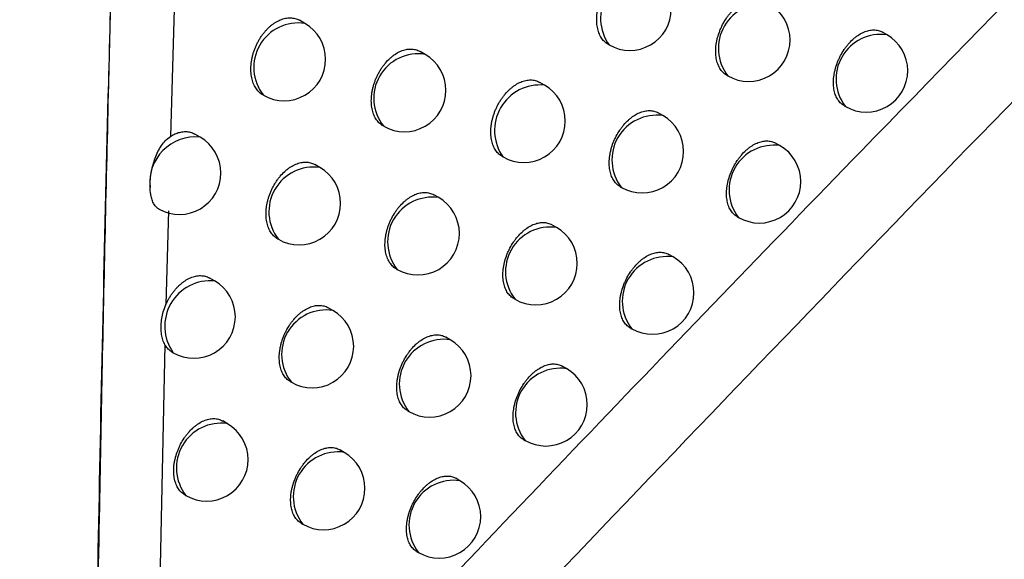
# Model space of a CAD drawing. Header units: millimetres. Extents: x -0.53 to 0.61, y -0.22 to 0.52.
# Tile 38 of 77: x 0.42079 to 0.43266, y -0.10107 to -0.09456. Entities that reach past the tile are written whole.
import ezdxf

# ---------------------------------------------------------------- set-up
doc = ezdxf.new("R2010")
doc.units = ezdxf.units.MM
doc.layers.add('FORMAT', color=7, linetype='Continuous')

msp = doc.modelspace()

# ---------------------------------------------------------------- linework, layer by layer
at = {"layer": 'FORMAT', "color": 7, "linetype": 'Continuous', "lineweight": 25}
for p, q in [((0.422667, -0.093761), (0.422604, -0.095965)), ((0.424225, -0.094602), (0.424161, -0.094565)), ((0.431246, -0.094739), (0.431192, -0.094708)), ((0.427881, -0.094854), (0.427894, -0.094861)), ((0.425676, -0.094976), (0.425615, -0.094941)), ((0.429312, -0.095227), (0.429327, -0.095235)), ((0.427116, -0.095347), (0.427057, -0.095313)), ((0.428543, -0.095714), (0.428487, -0.095682)), ((0.430728, -0.095595), (0.430746, -0.095605)), ((0.422961, -0.095973), (0.422898, -0.095937)), ((0.429956, -0.096077), (0.429903, -0.096046)), ((0.426603, -0.096205), (0.426616, -0.096213)), ((0.424406, -0.09634), (0.424346, -0.096305)), ((0.428027, -0.096571), (0.428043, -0.09658)), ((0.425839, -0.096703), (0.425782, -0.09667)), ((0.422579, -0.096864), (0.42255, -0.097992)), ((0.429437, -0.096932), (0.429456, -0.096943)), ((0.42726, -0.097063), (0.427205, -0.097032)), ((0.423895, -0.097199), (0.423906, -0.097206)), ((0.428668, -0.097419), (0.428615, -0.097389)), ((0.425326, -0.097561), (0.42534, -0.09757)), ((0.423137, -0.097708), (0.423078, -0.097674)), ((0.426744, -0.09792), (0.42676, -0.097929)), ((0.424564, -0.098064), (0.424507, -0.098031)), ((0.428148, -0.098274), (0.428168, -0.098285)), ((0.425979, -0.098417), (0.425925, -0.098386)), ((0.422538, -0.098477), (0.422391, -0.105103)), ((0.422625, -0.098567), (0.422637, -0.098574)), ((0.427381, -0.098766), (0.427329, -0.098736)), ((0.42405, -0.098922), (0.424064, -0.09893)), ((0.425462, -0.099273), (0.425479, -0.099283)), ((0.423291, -0.09943), (0.423235, -0.099397)), ((0.426861, -0.099621), (0.426881, -0.099632)), ((0.4247, -0.099776), (0.424646, -0.099745)), ((0.426096, -0.100118), (0.426045, -0.100088)), ((0.422776, -0.100287), (0.422791, -0.100296)), ((0.424182, -0.100631), (0.4242, -0.100642)), ((0.425575, -0.100972), (0.425596, -0.100984))]:
    msp.add_line(p, q, dxfattribs=at)
for centre, radius, start, end in [((0.428341, -0.094542), 0.0005494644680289, 84.500522, 215.504854), ((0.429751, -0.094903), 0.0005389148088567, 81.909727, 218.09565), ((0.429577, -0.094802), 0.0005, 0, 60.002688), ((0.428144, -0.094428), 0.0005, 240.002688, 360), ((0.424147, -0.095134), 0.0005377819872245, 81.607621, 218.397755), ((0.423975, -0.095035), 0.0005, 0, 60.002688), ((0.43117, -0.095273), 0.0005389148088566, 81.909727, 218.09565), ((0.430996, -0.095172), 0.0005, 0, 60.002688), ((0.429577, -0.094802), 0.0005, 240.002688, 0), ((0.425591, -0.095504), 0.0005349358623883, 80.824328, 219.181049), ((0.425426, -0.095409), 0.0005, 0, 60.002688), ((0.423975, -0.095035), 0.0005, 240.002688, 0), ((0.430996, -0.095172), 0.0005, 240.002688, 0), ((0.427061, -0.095893), 0.0005483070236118, 84.233735, 215.771641), ((0.426866, -0.09578), 0.0005, 0, 60.002688), ((0.425426, -0.095409), 0.0005, 240.002688, 0), ((0.426866, -0.09578), 0.0005, 240.002688, 0), ((0.428467, -0.096248), 0.0005389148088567, 81.909727, 218.09565), ((0.428293, -0.096147), 0.0005, 0, 60.002688), ((0.422906, -0.096522), 0.0005508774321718, 84.242434, 186.374299), ((0.422712, -0.096406), 0.0005, 0, 60.002688), ((0.428293, -0.096147), 0.0005, 240.002688, 0), ((0.42988, -0.09661), 0.0005389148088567, 81.909727, 218.09565), ((0.429706, -0.09651), 0.0005, 0, 60.002688), ((0.422712, -0.096406), 0.0005, 240.79688, 0), ((0.42433, -0.096873), 0.0005387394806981, 81.863312, 218.142064), ((0.424156, -0.096773), 0.0005, 0, 60.002688), ((0.429706, -0.09651), 0.0005, 240.002688, 0), ((0.424156, -0.096773), 0.0005, 240.002688, 0), ((0.425761, -0.097236), 0.0005378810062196, 81.634239, 218.371137), ((0.425589, -0.097136), 0.0005, 360, 60.002688), ((0.427184, -0.097597), 0.0005389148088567, 81.909727, 218.09565), ((0.42701, -0.097496), 0.0005, 0, 60.002688), ((0.425589, -0.097136), 0.0005, 240.002688, 360), ((0.428592, -0.097953), 0.0005389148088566, 81.909727, 218.09565), ((0.428418, -0.097852), 0.0005, 0, 60.002688), ((0.42701, -0.097496), 0.0005, 240.002688, 0), ((0.423086, -0.098256), 0.0005502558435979, 84.680734, 215.324642), ((0.422887, -0.098141), 0.0005, 0, 60.002688), ((0.428418, -0.097852), 0.0005, 240.002688, 0), ((0.424481, -0.098594), 0.000535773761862, 81.058687, 218.946689), ((0.424314, -0.098497), 0.0005, 0, 60.002688), ((0.422887, -0.098141), 0.0005, 240.002688, 0), ((0.425903, -0.098951), 0.0005389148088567, 81.909727, 218.09565), ((0.425729, -0.09885), 0.0005, 0, 60.002688), ((0.424314, -0.098497), 0.0005, 240.002688, 0), ((0.427305, -0.0993), 0.0005389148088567, 81.909727, 218.09565), ((0.427131, -0.099199), 0.0005, 0, 60.002688), ((0.425729, -0.09885), 0.0005, 240.002688, 0), ((0.427131, -0.099199), 0.0005, 240.002688, 0), ((0.423215, -0.099963), 0.0005389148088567, 81.909727, 218.09565), ((0.423041, -0.099863), 0.0005, 0, 60.002688), ((0.423041, -0.099863), 0.0005, 240.002688, 0), ((0.424624, -0.100309), 0.0005389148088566, 81.909727, 218.09565), ((0.42445, -0.100209), 0.0005, 0, 60.002688), ((0.42445, -0.100209), 0.0005, 240.002688, 0), ((0.42602, -0.100651), 0.0005389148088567, 81.909727, 218.09565), ((0.425846, -0.100551), 0.0005, 0, 60.002688), ((0.425846, -0.100551), 0.0005, 240.002688, 0)]:
    msp.add_arc(centre, radius, start, end, dxfattribs=at)
for points, knots in [([(0.4411249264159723, -0.0858161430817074), (0.437722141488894, -0.0892361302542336), (0.4320546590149, -0.0949322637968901), (0.4258348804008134, -0.1014409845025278), (0.4229970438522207, -0.1044579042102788), (0.4223906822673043, -0.1051025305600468)], [0, 0, 0, 0, 0.5415970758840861, 0.9020528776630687, 1, 1, 1, 1]), ([(0.4188630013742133, -0.1102068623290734), (0.4188731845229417, -0.1101958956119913), (0.4189405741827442, -0.1101233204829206), (0.4192355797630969, -0.1098037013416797), (0.4201487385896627, -0.1088177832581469), (0.4225636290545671, -0.1062210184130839), (0.426323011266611, -0.1022289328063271), (0.4310402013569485, -0.0973077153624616), (0.4357795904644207, -0.0924431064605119), (0.4389566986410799, -0.0892531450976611), (0.4405454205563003, -0.0876579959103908)], [0, 0, 0, 0, 0.0014203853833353, 0.009399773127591, 0.0413172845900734, 0.1290921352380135, 0.346704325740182, 0.5643623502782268, 0.7821581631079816, 1, 1, 1, 1]), ([(0.4216467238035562, -0.1070610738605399), (0.4216581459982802, -0.1060512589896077), (0.4216790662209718, -0.1042017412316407), (0.4217241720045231, -0.1014444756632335), (0.421791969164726, -0.0979548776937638), (0.4218604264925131, -0.0952643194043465), (0.4219060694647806, -0.0934704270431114)], [0, 0, 0, 0, 0.2311241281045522, 0.4233134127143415, 0.6155022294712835, 0.9999999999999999, 0.9999999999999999, 0.9999999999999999, 0.9999999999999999]), ([(0.4216470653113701, -0.1070607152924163), (0.4216564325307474, -0.1063366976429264), (0.4216751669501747, -0.1048886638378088), (0.4217099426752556, -0.1026747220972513), (0.4217567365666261, -0.1000488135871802), (0.4218190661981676, -0.0969917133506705), (0.4218770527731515, -0.094644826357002), (0.4219060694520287, -0.093470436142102)], [0, 0, 0, 0, 0.1658502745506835, 0.3317002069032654, 0.497670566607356, 0.7486326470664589, 0.9999999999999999, 0.9999999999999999, 0.9999999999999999, 0.9999999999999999]), ([(0.4278821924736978, -0.0948525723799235), (0.42787701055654, -0.0948501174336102), (0.4278635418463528, -0.0948437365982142), (0.4278447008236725, -0.0948276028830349), (0.4278245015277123, -0.0948076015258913), (0.4278065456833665, -0.0947844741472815), (0.427790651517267, -0.0947588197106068), (0.4277768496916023, -0.0947303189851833), (0.4277654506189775, -0.0946995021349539), (0.4277565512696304, -0.0946667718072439), (0.427750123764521, -0.0946322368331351), (0.4277461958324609, -0.0945956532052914), (0.4277449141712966, -0.0945577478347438), (0.4277462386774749, -0.0945190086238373), (0.4277501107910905, -0.0944795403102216), (0.4277566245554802, -0.0944390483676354), (0.4277656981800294, -0.0943984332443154), (0.4277771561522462, -0.0943581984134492), (0.4277909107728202, -0.0943184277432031), (0.4278071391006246, -0.094278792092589), (0.4278255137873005, -0.0942402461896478), (0.4278457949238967, -0.0942031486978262), (0.4278677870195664, -0.0941677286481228), (0.4278917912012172, -0.094133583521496), (0.4279255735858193, -0.0940911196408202), (0.4279621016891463, -0.0940529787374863), (0.4280004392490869, -0.0940200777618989), (0.4280397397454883, -0.0939909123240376), (0.4280801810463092, -0.0939675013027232), (0.4281207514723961, -0.0939503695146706), (0.4281612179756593, -0.0939375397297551), (0.4282011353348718, -0.0939312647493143), (0.4282395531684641, -0.0939315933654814), (0.4282767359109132, -0.0939365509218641), (0.4283088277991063, -0.0939463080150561), (0.4283294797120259, -0.0939583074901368), (0.4283344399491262, -0.0939611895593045)], [0, 0, 0, 0, 0.0168055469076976, 0.0436805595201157, 0.0709420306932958, 0.0974190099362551, 0.1240784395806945, 0.1513121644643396, 0.1787439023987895, 0.2053452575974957, 0.2321307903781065, 0.2594972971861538, 0.287064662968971, 0.3136956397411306, 0.3405121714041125, 0.3679153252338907, 0.3955218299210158, 0.422067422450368, 0.448798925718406, 0.4761189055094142, 0.5036431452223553, 0.5300217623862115, 0.5567811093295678, 0.5837342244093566, 0.6110860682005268, 0.6638292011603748, 0.690603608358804, 0.7177714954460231, 0.7703194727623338, 0.7969914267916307, 0.8240512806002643, 0.8766489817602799, 0.9033430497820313, 0.9304217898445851, 0.9832885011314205, 1, 1, 1, 1]), ([(0.4293124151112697, -0.0952252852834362), (0.4293072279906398, -0.0952228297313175), (0.4292938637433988, -0.0952165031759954), (0.4292752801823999, -0.0952004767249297), (0.4292489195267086, -0.0951740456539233), (0.4292267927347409, -0.0951413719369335), (0.4292090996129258, -0.0951039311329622), (0.4291981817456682, -0.0950734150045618), (0.4291897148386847, -0.0950408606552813), (0.4291837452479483, -0.0950065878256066), (0.4291802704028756, -0.0949702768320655), (0.4291794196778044, -0.0949327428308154), (0.4291811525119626, -0.09489428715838), (0.4291854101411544, -0.0948551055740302), (0.4291922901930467, -0.0948148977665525), (0.4292047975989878, -0.0947612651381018), (0.4292221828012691, -0.094707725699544), (0.4292440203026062, -0.0946555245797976), (0.4292686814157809, -0.0946046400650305), (0.4292973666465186, -0.0945560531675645), (0.4293293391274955, -0.0945109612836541), (0.4293632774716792, -0.0944685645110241), (0.4293999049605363, -0.094430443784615), (0.4294382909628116, -0.094397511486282), (0.4294776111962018, -0.0943682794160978), (0.4295180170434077, -0.0943447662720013), (0.4295584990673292, -0.0943275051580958), (0.4295988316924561, -0.0943145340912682), (0.4296385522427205, -0.0943081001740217), (0.4296767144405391, -0.0943082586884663), (0.4297135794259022, -0.0943130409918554), (0.4297452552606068, -0.0943225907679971), (0.4297655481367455, -0.0943344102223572), (0.4297703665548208, -0.0943372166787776)], [0, 0, 0, 0, 0.0170595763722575, 0.0439527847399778, 0.0712339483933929, 0.1244743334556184, 0.1514953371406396, 0.1789070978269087, 0.2054594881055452, 0.2323899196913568, 0.2595123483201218, 0.2870294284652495, 0.3136061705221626, 0.3403679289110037, 0.3677142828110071, 0.3952631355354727, 0.4486215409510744, 0.4757088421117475, 0.5031954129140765, 0.5562940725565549, 0.5832498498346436, 0.6106031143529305, 0.6634300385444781, 0.6902463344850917, 0.7174560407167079, 0.7701298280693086, 0.7968657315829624, 0.8239906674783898, 0.8767035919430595, 0.9034569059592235, 0.9305967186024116, 0.9835206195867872, 1, 1, 1, 1]), ([(0.4237173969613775, -0.0954634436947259), (0.423712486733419, -0.0954606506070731), (0.4236993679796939, -0.0954531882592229), (0.4236798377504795, -0.095437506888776), (0.4236590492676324, -0.0954170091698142), (0.4236404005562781, -0.0953936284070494), (0.4236238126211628, -0.0953676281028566), (0.4236092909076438, -0.095338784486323), (0.4235971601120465, -0.0953075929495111), (0.4235875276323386, -0.0952744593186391), (0.4235803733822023, -0.0952394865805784), (0.423575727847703, -0.0952024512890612), (0.4235737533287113, -0.0951640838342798), (0.4235744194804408, -0.0951248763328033), (0.4235776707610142, -0.0950849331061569), (0.4235835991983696, -0.0950439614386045), (0.4235921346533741, -0.095002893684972), (0.4236031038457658, -0.094962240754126), (0.4236164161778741, -0.0949220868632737), (0.4236322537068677, -0.0948820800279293), (0.4236502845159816, -0.0948432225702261), (0.4236702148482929, -0.0948059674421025), (0.4236919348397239, -0.0947703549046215), (0.4237157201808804, -0.094736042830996), (0.4237410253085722, -0.0947039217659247), (0.4237674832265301, -0.0946743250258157), (0.4237949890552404, -0.0946472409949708), (0.4238238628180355, -0.0946224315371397), (0.4238534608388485, -0.0946005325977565), (0.4238934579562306, -0.0945754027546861), (0.4239342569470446, -0.0945562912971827), (0.423974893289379, -0.0945437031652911), (0.4240050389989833, -0.0945375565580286), (0.4240346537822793, -0.0945346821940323), (0.4240639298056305, -0.0945351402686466), (0.4240923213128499, -0.0945389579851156), (0.4241194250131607, -0.0945461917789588), (0.4241423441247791, -0.0945549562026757), (0.4241556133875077, -0.0945626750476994), (0.4241608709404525, -0.0945657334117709)], [0, 0, 0, 0, 0.0161704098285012, 0.0432028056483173, 0.0704296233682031, 0.0969481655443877, 0.1236488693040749, 0.1509225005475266, 0.1783935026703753, 0.2050882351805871, 0.2319675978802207, 0.2594294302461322, 0.2870926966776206, 0.3138270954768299, 0.3407480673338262, 0.3682594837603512, 0.3959758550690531, 0.4225867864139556, 0.4493847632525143, 0.4767756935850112, 0.5043728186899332, 0.5307469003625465, 0.557306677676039, 0.5844547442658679, 0.611807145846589, 0.6379394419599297, 0.6642548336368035, 0.6911486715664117, 0.7182426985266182, 0.744241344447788, 0.7971209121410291, 0.8240640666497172, 0.8500980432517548, 0.8763111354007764, 0.9030866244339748, 0.9300553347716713, 0.95627565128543, 0.9826755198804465, 1, 1, 1, 1]), ([(0.4307284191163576, -0.0955935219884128), (0.4307232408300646, -0.0955910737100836), (0.4307100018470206, -0.0955848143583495), (0.4306917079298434, -0.0955689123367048), (0.4306659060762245, -0.0955427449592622), (0.4306443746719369, -0.0955103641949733), (0.4306272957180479, -0.095473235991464), (0.4306168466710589, -0.095442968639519), (0.4306088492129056, -0.0954106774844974), (0.430603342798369, -0.0953766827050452), (0.4306003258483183, -0.0953406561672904), (0.4305999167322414, -0.0953034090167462), (0.4306020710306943, -0.0952652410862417), (0.430606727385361, -0.0952263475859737), (0.4306139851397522, -0.0951864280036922), (0.4306269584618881, -0.0951331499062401), (0.4306447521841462, -0.0950799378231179), (0.4306669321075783, -0.0950280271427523), (0.4306919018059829, -0.0949773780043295), (0.4307208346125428, -0.0949289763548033), (0.4307529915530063, -0.0948840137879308), (0.4307870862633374, -0.094841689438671), (0.430823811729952, -0.0948035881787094), (0.4308622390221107, -0.0947706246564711), (0.4309015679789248, -0.0947413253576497), (0.4309419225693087, -0.0947177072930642), (0.4309822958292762, -0.0947003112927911), (0.4310224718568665, -0.0946871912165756), (0.4310619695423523, -0.0946805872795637), (0.4310998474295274, -0.0946805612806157), (0.4311363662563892, -0.0946851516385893), (0.4311676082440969, -0.0946944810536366), (0.4311875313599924, -0.0947061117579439), (0.4311922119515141, -0.0947088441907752)], [0, 0, 0, 0, 0.0172846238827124, 0.0441904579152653, 0.0714855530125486, 0.1246800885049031, 0.1516785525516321, 0.1790682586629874, 0.2055726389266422, 0.2324545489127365, 0.2595281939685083, 0.2869959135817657, 0.3135201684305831, 0.3402289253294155, 0.36752035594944, 0.3950134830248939, 0.4483036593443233, 0.4753553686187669, 0.5028046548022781, 0.5559044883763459, 0.582859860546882, 0.6102115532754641, 0.6631092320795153, 0.6899608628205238, 0.717205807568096, 0.7699882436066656, 0.7967793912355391, 0.8239605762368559, 0.876771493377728, 0.9035752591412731, 0.930767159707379, 0.9837349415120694, 1, 1, 1, 1]), ([(0.4251661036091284, -0.0958358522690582), (0.4251611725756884, -0.0958330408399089), (0.4251481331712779, -0.0958256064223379), (0.4251288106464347, -0.0958099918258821), (0.4251083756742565, -0.0957896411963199), (0.4250901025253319, -0.0957664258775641), (0.4250739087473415, -0.0957406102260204), (0.4250597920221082, -0.0957119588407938), (0.4250480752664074, -0.0956809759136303), (0.4250388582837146, -0.0956480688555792), (0.4250321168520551, -0.0956133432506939), (0.4250278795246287, -0.0955765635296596), (0.4250262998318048, -0.0955384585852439), (0.4250273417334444, -0.0954995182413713), (0.4250309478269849, -0.095459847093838), (0.4250372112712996, -0.0954191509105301), (0.4250460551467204, -0.0953783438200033), (0.4250573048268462, -0.0953379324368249), (0.425070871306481, -0.0952980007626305), (0.4250869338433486, -0.095258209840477), (0.4251051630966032, -0.0952195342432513), (0.4251252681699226, -0.0951824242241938), (0.4251471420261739, -0.0951469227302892), (0.4251710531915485, -0.0951127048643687), (0.4252047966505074, -0.0950701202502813), (0.4252412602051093, -0.0950319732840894), (0.4252795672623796, -0.0949991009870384), (0.4253188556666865, -0.0949699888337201), (0.4253593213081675, -0.0949466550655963), (0.4253999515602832, -0.0949296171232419), (0.4254405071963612, -0.0949168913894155), (0.4254805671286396, -0.0949107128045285), (0.42551913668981, -0.0949111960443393), (0.4255472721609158, -0.0949148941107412), (0.4255742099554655, -0.0949220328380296), (0.4255968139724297, -0.0949306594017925), (0.4256098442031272, -0.0949382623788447), (0.4256149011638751, -0.0949412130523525)], [0, 0, 0, 0, 0.016451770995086, 0.043504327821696, 0.070752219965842, 0.0972472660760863, 0.1239246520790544, 0.1511758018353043, 0.1786247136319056, 0.2052651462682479, 0.2320899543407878, 0.2594963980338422, 0.2871039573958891, 0.3137773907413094, 0.3406368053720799, 0.3680844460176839, 0.3957361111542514, 0.4223077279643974, 0.4490657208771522, 0.476414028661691, 0.5039673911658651, 0.5303429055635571, 0.5569036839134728, 0.5840509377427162, 0.6114017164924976, 0.6640816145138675, 0.6908243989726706, 0.7179607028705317, 0.7704145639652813, 0.797038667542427, 0.8240498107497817, 0.8765620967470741, 0.9032122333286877, 0.93024567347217, 0.9564962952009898, 0.9831164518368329, 1, 1, 1, 1]), ([(0.4266035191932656, -0.0962041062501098), (0.4265983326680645, -0.0962016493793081), (0.4265848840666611, -0.0961952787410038), (0.4265661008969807, -0.0961791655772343), (0.4265459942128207, -0.0961592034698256), (0.4265281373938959, -0.0961361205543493), (0.4265123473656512, -0.0961105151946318), (0.4264986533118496, -0.0960820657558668), (0.4264873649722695, -0.0960513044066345), (0.4264785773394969, -0.0960186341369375), (0.426472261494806, -0.0959841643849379), (0.426468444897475, -0.0959476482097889), (0.426467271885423, -0.095909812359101), (0.42646870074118, -0.0958711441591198), (0.4264726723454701, -0.0958317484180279), (0.4264792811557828, -0.0957913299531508), (0.4264884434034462, -0.0957507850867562), (0.4264999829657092, -0.0957106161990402), (0.4265138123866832, -0.0956709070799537), (0.4265301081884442, -0.0956313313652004), (0.42654854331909, -0.0955928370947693), (0.4265688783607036, -0.0955557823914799), (0.4265909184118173, -0.0955203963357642), (0.4266149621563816, -0.0954862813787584), (0.4266487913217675, -0.0954438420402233), (0.4266853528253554, -0.095405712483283), (0.4267237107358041, -0.0953728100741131), (0.4267630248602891, -0.0953436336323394), (0.4268034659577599, -0.0953202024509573), (0.4268440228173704, -0.0953030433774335), (0.4268844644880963, -0.0952901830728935), (0.4269243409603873, -0.0952838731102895), (0.4269627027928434, -0.0952841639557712), (0.426999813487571, -0.0952890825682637), (0.4270318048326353, -0.0952987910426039), (0.4270523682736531, -0.0953107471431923), (0.4270572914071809, -0.0953136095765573)], [0, 0, 0, 0, 0.0168737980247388, 0.0437535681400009, 0.0710201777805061, 0.097491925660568, 0.1241461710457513, 0.1513749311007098, 0.1788018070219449, 0.2053903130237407, 0.2321629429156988, 0.2595163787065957, 0.2870706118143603, 0.3136864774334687, 0.3404877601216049, 0.3678751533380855, 0.3954656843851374, 0.4220006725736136, 0.4487214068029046, 0.4760299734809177, 0.5035425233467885, 0.5299200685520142, 0.5566780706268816, 0.5836296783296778, 0.6109796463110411, 0.6637409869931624, 0.6905244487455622, 0.717701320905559, 0.7702798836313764, 0.7969673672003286, 0.824043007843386, 0.8766698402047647, 0.9033788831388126, 0.9304730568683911, 0.9833544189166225, 1, 1, 1, 1]), ([(0.4188826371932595, -0.117090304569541), (0.418943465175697, -0.1170270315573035), (0.4192476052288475, -0.1167106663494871), (0.420525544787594, -0.1153834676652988), (0.4227214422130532, -0.1131199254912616), (0.4256596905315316, -0.1101266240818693), (0.4286084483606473, -0.107158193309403), (0.4315674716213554, -0.1042146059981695), (0.4345380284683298, -0.1012954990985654), (0.4375189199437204, -0.0983989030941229), (0.4395148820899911, -0.0964890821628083), (0.4405129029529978, -0.0955341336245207)], [0, 0, 0, 0, 0.0085417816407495, 0.0427089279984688, 0.1793787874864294, 0.3160486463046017, 0.4527293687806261, 0.5894426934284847, 0.7261668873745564, 0.8630779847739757, 1, 1, 1, 1]), ([(0.4280276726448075, -0.0965696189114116), (0.4280224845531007, -0.0965671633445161), (0.4280091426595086, -0.0965608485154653), (0.4279906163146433, -0.0965448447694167), (0.4279643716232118, -0.096518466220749), (0.4279423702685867, -0.0964858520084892), (0.4279248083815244, -0.0964484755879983), (0.4279139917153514, -0.0964180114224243), (0.4279056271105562, -0.0963855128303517), (0.4278997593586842, -0.0963512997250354), (0.427896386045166, -0.0963150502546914), (0.4278956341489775, -0.0962775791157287), (0.4278974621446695, -0.0962391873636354), (0.4279018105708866, -0.0962000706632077), (0.4279087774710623, -0.096159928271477), (0.4279213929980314, -0.0961063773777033), (0.4279388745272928, -0.0960529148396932), (0.4279607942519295, -0.0960007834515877), (0.4279855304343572, -0.0959499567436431), (0.428014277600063, -0.0959014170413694), (0.4280462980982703, -0.0958563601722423), (0.4280802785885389, -0.0958139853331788), (0.4281169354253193, -0.0957758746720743), (0.4281553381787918, -0.0957429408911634), (0.4281946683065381, -0.0957136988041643), (0.4282350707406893, -0.0956901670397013), (0.4282755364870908, -0.0956728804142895), (0.4283158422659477, -0.0956598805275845), (0.428355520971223, -0.0956534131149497), (0.4283936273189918, -0.0956535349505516), (0.4284304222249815, -0.095658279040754), (0.4284620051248, -0.0956677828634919), (0.4284822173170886, -0.0956795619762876), (0.4284870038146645, -0.0956823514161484)], [0, 0, 0, 0, 0.0171139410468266, 0.0440108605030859, 0.0712960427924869, 0.1245277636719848, 0.1515445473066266, 0.1789522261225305, 0.205494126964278, 0.2324139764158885, 0.2595257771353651, 0.2870321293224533, 0.3135966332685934, 0.3403460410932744, 0.367679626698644, 0.3952155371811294, 0.4485566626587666, 0.4756349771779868, 0.5031121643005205, 0.5562092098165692, 0.583163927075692, 0.6105158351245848, 0.6633579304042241, 0.6901817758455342, 0.717398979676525, 0.7700979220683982, 0.7968466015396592, 0.8239845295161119, 0.8767211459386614, 0.903486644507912, 0.9306390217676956, 0.983574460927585, 1, 1, 1, 1]), ([(0.4226038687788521, -0.0959647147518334), (0.4226217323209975, -0.0959543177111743), (0.4226578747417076, -0.0959332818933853), (0.4227146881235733, -0.0959138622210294), (0.4227730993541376, -0.0959046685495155), (0.4228300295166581, -0.0959096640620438), (0.4228722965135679, -0.0959212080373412), (0.4228926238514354, -0.0959350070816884), (0.4228976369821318, -0.0959384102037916)], [0, 0, 0, 0, 0.173504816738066, 0.3510437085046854, 0.5438986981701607, 0.7422753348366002, 0.9364399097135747, 0.9999999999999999, 0.9999999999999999, 0.9999999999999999, 0.9999999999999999]), ([(0.4223587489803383, -0.0965827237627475), (0.422358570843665, -0.0965705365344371), (0.4223580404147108, -0.0965342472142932), (0.4223623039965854, -0.0964695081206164), (0.422373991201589, -0.0963891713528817), (0.4223928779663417, -0.0963069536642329), (0.4224188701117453, -0.0962257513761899), (0.422452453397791, -0.0961470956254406), (0.4224937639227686, -0.0960753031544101), (0.4225427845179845, -0.0960110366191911), (0.422583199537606, -0.0959803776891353), (0.4226037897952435, -0.0959647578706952)], [0, 0, 0, 0, 0.056422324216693, 0.1680060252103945, 0.282668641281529, 0.3972666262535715, 0.5149604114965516, 0.6336729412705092, 0.7558475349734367, 0.8756115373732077, 1, 1, 1, 1]), ([(0.4294379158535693, -0.0969308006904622), (0.4294327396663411, -0.0969283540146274), (0.4294195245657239, -0.0969221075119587), (0.4294012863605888, -0.096906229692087), (0.4293755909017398, -0.0968801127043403), (0.4293541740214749, -0.0968477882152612), (0.4293372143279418, -0.096810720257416), (0.4293268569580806, -0.0967805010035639), (0.4293189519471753, -0.0967482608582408), (0.4293135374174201, -0.0967143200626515), (0.4293106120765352, -0.0966783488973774), (0.4293102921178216, -0.0966411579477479), (0.4293125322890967, -0.0966030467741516), (0.4293172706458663, -0.0965642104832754), (0.4293246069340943, -0.0965243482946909), (0.4293376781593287, -0.09647114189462), (0.4293555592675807, -0.0964179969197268), (0.4293778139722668, -0.0963661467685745), (0.4294028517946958, -0.0963155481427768), (0.4294318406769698, -0.0962671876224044), (0.4294640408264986, -0.0962222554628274), (0.4294981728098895, -0.0961799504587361), (0.4295349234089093, -0.0961418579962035), (0.4295733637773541, -0.096108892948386), (0.4296126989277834, -0.0960795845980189), (0.4296530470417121, -0.09605594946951), (0.4296934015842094, -0.0960385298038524), (0.429733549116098, -0.0960253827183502), (0.4297730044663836, -0.0960187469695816), (0.4298108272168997, -0.0960186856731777), (0.4298472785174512, -0.0960232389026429), (0.4298784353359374, -0.0960325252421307), (0.4298982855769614, -0.0960441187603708), (0.4299029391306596, -0.0960468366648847)], [0, 0, 0, 0, 0.017326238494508, 0.0442348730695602, 0.0715330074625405, 0.1247206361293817, 0.1517157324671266, 0.1791021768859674, 0.205598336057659, 0.232471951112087, 0.2595372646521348, 0.2869965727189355, 0.3135112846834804, 0.3402104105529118, 0.3674918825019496, 0.3949749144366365, 0.4482517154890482, 0.4752964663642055, 0.5027384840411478, 0.5558372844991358, 0.5827919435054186, 0.6101426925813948, 0.663052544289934, 0.6899102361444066, 0.7171612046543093, 0.769963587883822, 0.7967648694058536, 0.823956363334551, 0.8767858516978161, 0.9035991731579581, 0.9308009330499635, 0.9837774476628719, 1, 1, 1, 1]), ([(0.4238951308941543, -0.0971991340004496), (0.4238901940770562, -0.0971963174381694), (0.4238771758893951, -0.0971888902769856), (0.4238579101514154, -0.0971732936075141), (0.4238375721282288, -0.0971529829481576), (0.42381940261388, -0.0971298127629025), (0.4238033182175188, -0.0971040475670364), (0.4237893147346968, -0.097075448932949), (0.4237777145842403, -0.0970445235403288), (0.4237686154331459, -0.0970116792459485), (0.4237619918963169, -0.0969770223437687), (0.4237578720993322, -0.0969403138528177), (0.423756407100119, -0.0969022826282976), (0.4237575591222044, -0.0968634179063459), (0.4237612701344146, -0.0968238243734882), (0.4237676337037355, -0.0967832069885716), (0.4237765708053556, -0.0967424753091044), (0.4237879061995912, -0.0967021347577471), (0.4238015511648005, -0.0966622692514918), (0.4238176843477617, -0.096622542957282), (0.4238359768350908, -0.0965839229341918), (0.4238561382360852, -0.0965468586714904), (0.4238780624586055, -0.0965113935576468), (0.4239020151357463, -0.0964772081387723), (0.4239358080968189, -0.0964346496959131), (0.4239723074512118, -0.0963965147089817), (0.4240106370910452, -0.0963636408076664), (0.4240499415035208, -0.0963345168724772), (0.4240904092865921, -0.0963111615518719), (0.4241310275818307, -0.096294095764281), (0.424171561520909, -0.0962813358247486), (0.4242115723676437, -0.0962751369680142), (0.424250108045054, -0.0962755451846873), (0.4242874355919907, -0.096280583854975), (0.4243197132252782, -0.0962904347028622), (0.4243405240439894, -0.0963025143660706), (0.4243455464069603, -0.0963054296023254)], [0, 0, 0, 0, 0.0165303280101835, 0.0435898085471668, 0.0708448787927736, 0.0973352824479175, 0.1240080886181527, 0.1512549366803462, 0.1786996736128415, 0.2053267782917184, 0.2321382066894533, 0.2595311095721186, 0.2871250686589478, 0.3137825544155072, 0.3406258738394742, 0.3680568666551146, 0.3956916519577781, 0.4222523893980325, 0.448999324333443, 0.4763358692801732, 0.5038771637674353, 0.530252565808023, 0.5568131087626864, 0.5839596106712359, 0.6113094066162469, 0.6640120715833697, 0.6907661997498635, 0.7179137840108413, 0.7704044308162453, 0.7970472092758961, 0.8240773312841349, 0.8766249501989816, 0.9032932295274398, 0.9303453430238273, 0.9831899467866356, 1, 1, 1, 1]), ([(0.4224677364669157, -0.0968426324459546), (0.4224655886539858, -0.0968415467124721), (0.4224567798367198, -0.0968370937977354), (0.4224430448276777, -0.0968263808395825), (0.4224264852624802, -0.0968103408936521), (0.4224117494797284, -0.096791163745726), (0.4223987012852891, -0.0967691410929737), (0.4223873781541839, -0.0967442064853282), (0.4223777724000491, -0.0967163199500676), (0.4223688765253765, -0.0966809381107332), (0.4223615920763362, -0.0966370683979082), (0.422359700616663, -0.0966009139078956), (0.4223587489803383, -0.0965827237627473)], [0, 0, 0, 0, 0.0305410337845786, 0.1252578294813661, 0.2206125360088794, 0.3172770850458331, 0.4133654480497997, 0.5101327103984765, 0.6090589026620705, 0.7087400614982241, 0.8534605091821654, 1, 1, 1, 1]), ([(0.4253262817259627, -0.097560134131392), (0.4253210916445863, -0.0975576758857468), (0.4253076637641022, -0.097551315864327), (0.4252889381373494, -0.0975352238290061), (0.4252689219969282, -0.0975153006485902), (0.4252511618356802, -0.0974922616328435), (0.425235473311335, -0.0974667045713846), (0.4252218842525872, -0.0974383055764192), (0.4252107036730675, -0.0974075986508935), (0.4252020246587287, -0.097374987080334), (0.4251958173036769, -0.0973405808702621), (0.4251921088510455, -0.0973041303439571), (0.4251910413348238, -0.097266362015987), (0.4251925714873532, -0.0972277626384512), (0.4251966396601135, -0.097188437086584), (0.425203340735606, -0.0971480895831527), (0.4252125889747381, -0.0971076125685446), (0.4252242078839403, -0.0970675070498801), (0.4252381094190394, -0.0970278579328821), (0.425254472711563, -0.0969883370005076), (0.425279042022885, -0.0969372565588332), (0.4253076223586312, -0.0968885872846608), (0.4253395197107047, -0.0968434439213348), (0.4253733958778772, -0.0968010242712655), (0.4254099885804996, -0.0967629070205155), (0.4254483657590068, -0.0967300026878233), (0.4254876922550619, -0.0967008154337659), (0.4255281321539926, -0.0966773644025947), (0.4255686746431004, -0.0966601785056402), (0.4256090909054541, -0.0966472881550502), (0.425648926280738, -0.0966409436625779), (0.4256872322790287, -0.0966411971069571), (0.4257242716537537, -0.0966460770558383), (0.4257561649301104, -0.0966557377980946), (0.4257766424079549, -0.0966676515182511), (0.4257815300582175, -0.0966704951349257)], [0, 0, 0, 0, 0.0169386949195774, 0.0438241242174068, 0.0710967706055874, 0.097564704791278, 0.1242151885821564, 0.151440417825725, 0.1788638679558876, 0.2054414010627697, 0.2322030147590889, 0.2595452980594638, 0.2870883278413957, 0.3136911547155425, 0.3404792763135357, 0.3678530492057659, 0.3954297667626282, 0.4219560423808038, 0.4486679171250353, 0.475967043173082, 0.5034699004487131, 0.5565592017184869, 0.5835107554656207, 0.6108603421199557, 0.6636415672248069, 0.6904349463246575, 0.7176216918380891, 0.7702317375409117, 0.7969352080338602, 0.8240271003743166, 0.8766838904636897, 0.9034083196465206, 0.9305183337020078, 0.9834158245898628, 1, 1, 1, 1]), ([(0.4267444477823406, -0.0979185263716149), (0.426739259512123, -0.0979160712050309), (0.4267259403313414, -0.0979097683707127), (0.4267074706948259, -0.0978937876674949), (0.4266813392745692, -0.0978674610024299), (0.4266594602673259, -0.0978349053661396), (0.4266420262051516, -0.0977975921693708), (0.4266313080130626, -0.0977671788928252), (0.4266230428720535, -0.0977347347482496), (0.426617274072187, -0.0977005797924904), (0.4266139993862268, -0.0976643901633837), (0.4266133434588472, -0.0976269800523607), (0.4266152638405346, -0.0975886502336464), (0.4266197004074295, -0.0975495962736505), (0.426626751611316, -0.0975095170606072), (0.426639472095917, -0.0974560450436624), (0.4266570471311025, -0.097402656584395), (0.4266790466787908, -0.0973505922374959), (0.4267038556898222, -0.0972998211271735), (0.4267326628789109, -0.0972513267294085), (0.4267647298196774, -0.0972063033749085), (0.4267987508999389, -0.0971639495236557), (0.4268354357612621, -0.0971258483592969), (0.4268738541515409, -0.0970929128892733), (0.4269131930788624, -0.0970636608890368), (0.4269535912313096, -0.0970401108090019), (0.4269940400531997, -0.0970227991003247), (0.4270343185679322, -0.0970097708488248), (0.4270739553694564, -0.0970032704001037), (0.4271120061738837, -0.0970033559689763), (0.4271487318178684, -0.0970080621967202), (0.4271802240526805, -0.0970175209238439), (0.4272003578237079, -0.097029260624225), (0.4272051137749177, -0.0970320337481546)], [0, 0, 0, 0, 0.0171649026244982, 0.044065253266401, 0.0713541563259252, 0.124577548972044, 0.1515902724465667, 0.1789940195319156, 0.2055259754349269, 0.2324357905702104, 0.259537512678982, 0.2870336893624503, 0.3135866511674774, 0.3403244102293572, 0.3676459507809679, 0.3951696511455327, 0.4484945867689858, 0.4755644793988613, 0.5030328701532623, 0.5561285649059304, 0.5830823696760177, 0.61043308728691, 0.6632896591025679, 0.6901207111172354, 0.7173450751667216, 0.7700678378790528, 0.7968286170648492, 0.8239788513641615, 0.8767377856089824, 0.9035147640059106, 0.9306789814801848, 0.9836251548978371, 1, 1, 1, 1]), ([(0.4281490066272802, -0.0982727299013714), (0.4281438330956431, -0.0982702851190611), (0.4281306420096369, -0.0982640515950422), (0.4281124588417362, -0.0982481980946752), (0.4280868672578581, -0.0982221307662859), (0.4280655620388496, -0.0981898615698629), (0.4280487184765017, -0.0981528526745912), (0.4280384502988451, -0.0981226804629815), (0.4280306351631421, -0.0980904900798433), (0.4280253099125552, -0.0980566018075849), (0.4280224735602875, -0.0980206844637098), (0.4280222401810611, -0.0979835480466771), (0.4280245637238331, -0.0979454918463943), (0.4280293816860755, -0.0979067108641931), (0.4280367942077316, -0.0978669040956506), (0.4280499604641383, -0.0978137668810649), (0.428067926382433, -0.0977606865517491), (0.4280902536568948, -0.0977088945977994), (0.4281153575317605, -0.0976583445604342), (0.4281444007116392, -0.0976100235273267), (0.4281766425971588, -0.0975651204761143), (0.4282108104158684, -0.0975228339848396), (0.4282475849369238, -0.0974847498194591), (0.4282860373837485, -0.09745178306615), (0.4283253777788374, -0.0974224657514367), (0.4283657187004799, -0.0973988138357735), (0.4284060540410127, -0.0973813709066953), (0.428446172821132, -0.0973681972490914), (0.4284855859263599, -0.097361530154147), (0.4285233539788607, -0.0973614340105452), (0.4285597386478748, -0.0973659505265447), (0.4285908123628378, -0.0973751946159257), (0.428610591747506, -0.0973867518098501), (0.4286152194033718, -0.0973894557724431)], [0, 0, 0, 0, 0.0173651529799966, 0.0442763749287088, 0.0715773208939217, 0.1247583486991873, 0.1517502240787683, 0.1791335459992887, 0.2056219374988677, 0.2324877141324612, 0.2595451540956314, 0.2869965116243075, 0.3135022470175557, 0.3401923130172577, 0.3674644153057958, 0.3949379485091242, 0.4482022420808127, 0.4752404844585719, 0.5026757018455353, 0.5557736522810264, 0.5827277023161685, 0.6100776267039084, 0.6629990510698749, 0.689862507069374, 0.7171192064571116, 0.7699404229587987, 0.7967512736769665, 0.8239525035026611, 0.876799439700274, 0.9036217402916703, 0.9308327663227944, 0.9838173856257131, 1, 1, 1, 1]), ([(0.4225499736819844, -0.097991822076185), (0.422556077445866, -0.0979785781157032), (0.4225679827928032, -0.0979527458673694), (0.4225883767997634, -0.0979156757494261), (0.422610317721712, -0.0978802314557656), (0.4226343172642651, -0.0978460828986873), (0.4226597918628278, -0.0978140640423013), (0.4226863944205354, -0.0977845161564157), (0.4227140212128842, -0.0977574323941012), (0.4227429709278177, -0.0977325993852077), (0.4227726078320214, -0.097710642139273), (0.4228025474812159, -0.0976917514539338), (0.4228327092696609, -0.0976758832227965), (0.4228633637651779, -0.097662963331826), (0.4228938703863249, -0.0976533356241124), (0.4229238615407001, -0.0976470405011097), (0.4229532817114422, -0.0976440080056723), (0.4229823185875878, -0.0976443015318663), (0.4230104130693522, -0.0976479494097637), (0.4230371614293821, -0.0976550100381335), (0.4230595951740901, -0.097663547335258), (0.4230724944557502, -0.0976710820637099), (0.4230775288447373, -0.0976740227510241)], [0, 0, 0, 0, 0.0529378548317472, 0.103254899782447, 0.1539249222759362, 0.2057118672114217, 0.2578862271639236, 0.3078630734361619, 0.3581892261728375, 0.4096183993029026, 0.4614291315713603, 0.5112200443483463, 0.5613565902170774, 0.6125816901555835, 0.6641821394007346, 0.7140279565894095, 0.7642174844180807, 0.8154874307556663, 0.8671291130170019, 0.9172429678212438, 0.9677012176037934, 1, 1, 1, 1]), ([(0.4225375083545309, -0.0984768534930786), (0.4225284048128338, -0.0984584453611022), (0.4225099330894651, -0.0984210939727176), (0.4224953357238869, -0.0983544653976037), (0.4224895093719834, -0.0982808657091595), (0.4224932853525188, -0.0982027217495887), (0.4225066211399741, -0.0981212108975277), (0.4225259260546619, -0.0980503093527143), (0.4225433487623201, -0.0980078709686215), (0.4225498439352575, -0.0979920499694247)], [0, 0, 0, 0, 0.1492915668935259, 0.302923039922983, 0.4522086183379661, 0.6058275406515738, 0.7551159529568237, 0.9087074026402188, 1, 1, 1, 1]), ([(0.4240505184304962, -0.0989206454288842), (0.424045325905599, -0.0989181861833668), (0.4240319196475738, -0.0989118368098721), (0.4240132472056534, -0.0988957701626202), (0.4239867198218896, -0.0988692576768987), (0.4239644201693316, -0.0988364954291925), (0.423946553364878, -0.0987989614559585), (0.4239355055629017, -0.0987683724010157), (0.4239269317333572, -0.0987358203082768), (0.423920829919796, -0.0987014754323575), (0.4239172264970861, -0.0986650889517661), (0.4239162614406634, -0.0986273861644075), (0.4239178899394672, -0.0985888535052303), (0.4239220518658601, -0.0985495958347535), (0.4239288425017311, -0.0985093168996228), (0.42393817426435, -0.0984689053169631), (0.4239498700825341, -0.0984288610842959), (0.4239638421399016, -0.0983892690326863), (0.4239802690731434, -0.0983498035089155), (0.4240049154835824, -0.0982987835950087), (0.4240335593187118, -0.0982501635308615), (0.4240655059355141, -0.0982050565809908), (0.4240994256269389, -0.0981626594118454), (0.4241360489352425, -0.0981245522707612), (0.42417444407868, -0.0980916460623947), (0.4242137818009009, -0.0980624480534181), (0.4242542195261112, -0.098038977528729), (0.4242947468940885, -0.0980217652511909), (0.4243351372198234, -0.098008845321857), (0.4243749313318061, -0.0980024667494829), (0.424413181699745, -0.0980026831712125), (0.4244501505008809, -0.0980075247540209), (0.4244819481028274, -0.0980171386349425), (0.4245023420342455, -0.0980290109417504), (0.4245071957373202, -0.098031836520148)], [0, 0, 0, 0, 0.0169996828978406, 0.0438904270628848, 0.0711687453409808, 0.1244262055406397, 0.1514556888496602, 0.1788758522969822, 0.2054430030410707, 0.2321941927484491, 0.2595259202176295, 0.2870583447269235, 0.3136489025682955, 0.3404246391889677, 0.3677855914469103, 0.3953493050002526, 0.4218674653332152, 0.4485710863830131, 0.475861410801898, 0.5033552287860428, 0.556445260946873, 0.5833969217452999, 0.6107463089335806, 0.6635466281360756, 0.690349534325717, 0.717545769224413, 0.7701857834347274, 0.7969044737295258, 0.8240118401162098, 0.8766970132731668, 0.9034360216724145, 0.9305610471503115, 0.9834737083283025, 1, 1, 1, 1]), ([(0.4254627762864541, -0.0992719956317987), (0.4254575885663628, -0.0992695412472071), (0.4254442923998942, -0.0992632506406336), (0.4254258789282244, -0.099247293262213), (0.4253998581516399, -0.0992210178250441), (0.4253780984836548, -0.0991885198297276), (0.4253607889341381, -0.0991512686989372), (0.4253501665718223, -0.0991209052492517), (0.4253419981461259, -0.0990885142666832), (0.4253363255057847, -0.0990544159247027), (0.4253331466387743, -0.0990182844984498), (0.4253325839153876, -0.0989809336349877), (0.4253345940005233, -0.0989426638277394), (0.425339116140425, -0.0989036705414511), (0.4253462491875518, -0.0988636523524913), (0.4253590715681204, -0.0988102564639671), (0.4253767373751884, -0.0987569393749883), (0.4253988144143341, -0.098704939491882), (0.4254236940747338, -0.0986542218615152), (0.4254525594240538, -0.0986057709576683), (0.4254846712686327, -0.0985607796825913), (0.4255187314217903, -0.0985184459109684), (0.4255554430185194, -0.0984803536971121), (0.425593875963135, -0.0984474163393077), (0.4256332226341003, -0.0984181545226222), (0.4256736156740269, -0.0983945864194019), (0.4257140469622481, -0.0983772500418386), (0.42575429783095, -0.0983641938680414), (0.4257938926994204, -0.0983576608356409), (0.4258318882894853, -0.0983577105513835), (0.4258685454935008, -0.0983623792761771), (0.4258999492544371, -0.0983717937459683), (0.4259200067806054, -0.0983834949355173), (0.4259247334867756, -0.0983862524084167)], [0, 0, 0, 0, 0.0172126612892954, 0.0441161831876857, 0.0714085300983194, 0.1246239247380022, 0.1516327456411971, 0.1790327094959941, 0.205555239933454, 0.2324555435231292, 0.2595477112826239, 0.2870342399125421, 0.3135763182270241, 0.340303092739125, 0.3676132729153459, 0.395125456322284, 0.4484352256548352, 0.4754972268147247, 0.5029573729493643, 0.5560519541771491, 0.5830049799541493, 0.6103546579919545, 0.6632250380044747, 0.6900629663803, 0.717294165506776, 0.7700394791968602, 0.7968117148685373, 0.823973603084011, 0.876753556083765, 0.9035413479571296, 0.9307167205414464, 0.9836728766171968, 1, 1, 1, 1]), ([(0.4226255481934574, -0.0985668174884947), (0.4226206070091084, -0.0985639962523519), (0.4226076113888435, -0.0985565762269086), (0.4225883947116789, -0.0985410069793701), (0.4225688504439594, -0.0985213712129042), (0.4225517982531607, -0.0985000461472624), (0.4225423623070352, -0.0984847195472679), (0.4225376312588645, -0.0984770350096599)], [0, 0, 0, 0, 0.1398888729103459, 0.3679163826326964, 0.597593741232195, 0.798239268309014, 1, 1, 1, 1]), ([(0.4268617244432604, -0.0996192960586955), (0.4268565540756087, -0.0996168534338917), (0.4268433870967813, -0.0996106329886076), (0.4268252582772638, -0.0995948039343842), (0.4267997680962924, -0.099568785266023), (0.4267785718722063, -0.0995365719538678), (0.4267618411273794, -0.0994996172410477), (0.4267482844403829, -0.0994595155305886), (0.4267395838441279, -0.0994151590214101), (0.426735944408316, -0.0993676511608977), (0.4267357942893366, -0.0993305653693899), (0.4267381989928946, -0.0992925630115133), (0.4267430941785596, -0.0992538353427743), (0.4267505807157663, -0.0992140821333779), (0.4267638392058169, -0.0991610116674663), (0.4267818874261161, -0.0991079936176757), (0.4268042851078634, -0.0990562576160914), (0.426829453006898, -0.0990057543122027), (0.4268585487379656, -0.0989574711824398), (0.426890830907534, -0.0989125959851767), (0.4269250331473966, -0.0988703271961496), (0.426961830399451, -0.098832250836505), (0.4270002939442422, -0.0987992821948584), (0.4270396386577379, -0.0987699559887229), (0.4270799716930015, -0.0987462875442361), (0.4271202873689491, -0.0987288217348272), (0.4271603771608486, -0.0987156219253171), (0.427199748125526, -0.0987089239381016), (0.42723746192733, -0.0987087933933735), (0.4272737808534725, -0.0987132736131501), (0.4273047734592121, -0.0987224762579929), (0.4273244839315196, -0.0987339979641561), (0.4273290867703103, -0.098736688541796)], [0, 0, 0, 0, 0.0174023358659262, 0.0443171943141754, 0.0716220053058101, 0.1247991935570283, 0.1517892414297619, 0.1791708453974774, 0.2324664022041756, 0.2595176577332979, 0.2869627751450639, 0.3134612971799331, 0.3401440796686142, 0.3674086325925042, 0.3948745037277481, 0.4481295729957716, 0.4751629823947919, 0.5025931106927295, 0.5556928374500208, 0.5826476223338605, 0.6099980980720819, 0.6629329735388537, 0.6898031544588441, 0.717066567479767, 0.7699080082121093, 0.7967291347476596, 0.82394081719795, 0.8768065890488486, 0.9036385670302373, 0.930859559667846, 0.9838541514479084, 1, 1, 1, 1]), ([(0.4227762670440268, -0.1002856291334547), (0.4227710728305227, -0.1002831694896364), (0.4227576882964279, -0.1002768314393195), (0.422739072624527, -0.1002607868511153), (0.4227126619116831, -0.1002343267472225), (0.4226904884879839, -0.1002016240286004), (0.4226727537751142, -0.1001641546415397), (0.4226618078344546, -0.100133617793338), (0.4226533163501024, -0.1001010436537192), (0.4226473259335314, -0.1000667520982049), (0.4226438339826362, -0.1000304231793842), (0.4226429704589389, -0.0999928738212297), (0.4226446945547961, -0.0999544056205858), (0.4226489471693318, -0.0999152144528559), (0.422655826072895, -0.0998749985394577), (0.4226683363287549, -0.0998213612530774), (0.4226857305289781, -0.0997678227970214), (0.4227075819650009, -0.0997156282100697), (0.4227322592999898, -0.099664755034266), (0.4227609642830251, -0.0996161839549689), (0.4227929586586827, -0.0995711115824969), (0.4228269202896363, -0.0995287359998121), (0.4228635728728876, -0.0994906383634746), (0.4229019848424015, -0.0994577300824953), (0.4229413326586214, -0.0994285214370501), (0.4229817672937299, -0.0994050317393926), (0.4230222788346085, -0.09938779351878), (0.4230626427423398, -0.0993748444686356), (0.4231023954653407, -0.0993684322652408), (0.4231405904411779, -0.0993686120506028), (0.4231774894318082, -0.0993734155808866), (0.4232091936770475, -0.0993829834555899), (0.4232295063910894, -0.0993948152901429), (0.4232343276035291, -0.0993976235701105)], [0, 0, 0, 0, 0.0170570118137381, 0.0439527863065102, 0.0712364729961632, 0.1244871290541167, 0.1515133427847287, 0.1789303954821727, 0.2054877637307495, 0.2324233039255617, 0.2595509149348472, 0.2870733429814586, 0.3136523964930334, 0.3404165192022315, 0.3677654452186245, 0.3953169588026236, 0.4486728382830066, 0.4757589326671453, 0.503244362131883, 0.5563354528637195, 0.5832874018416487, 0.6106367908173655, 0.6634555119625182, 0.6902676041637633, 0.7174729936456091, 0.7701416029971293, 0.7968748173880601, 0.8239969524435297, 0.8767090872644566, 0.9034619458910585, 0.9306012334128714, 0.9835282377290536, 1, 1, 1, 1]), ([(0.4241826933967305, -0.1006300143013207), (0.4241775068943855, -0.1006275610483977), (0.4241642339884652, -0.1006212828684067), (0.4241458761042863, -0.100605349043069), (0.4241199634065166, -0.1005791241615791), (0.4240983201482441, -0.1005466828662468), (0.4240811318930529, -0.1005094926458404), (0.4240706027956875, -0.1004791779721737), (0.4240625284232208, -0.1004468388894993), (0.4240569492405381, -0.1004127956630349), (0.4240538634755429, -0.1003767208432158), (0.4240533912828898, -0.1003394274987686), (0.4240554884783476, -0.1003012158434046), (0.4240600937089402, -0.1002622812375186), (0.4240673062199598, -0.1002223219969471), (0.4240802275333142, -0.1001689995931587), (0.4240979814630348, -0.1001157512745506), (0.4241201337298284, -0.100063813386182), (0.4241450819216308, -0.1000131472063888), (0.4241740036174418, -0.0999647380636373), (0.4242061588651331, -0.0999197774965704), (0.4242402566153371, -0.0998774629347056), (0.4242769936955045, -0.0998393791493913), (0.424315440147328, -0.0998064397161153), (0.4243547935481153, -0.0997771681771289), (0.4243951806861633, -0.0997535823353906), (0.4244355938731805, -0.0997362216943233), (0.4244758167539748, -0.0997231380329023), (0.4245153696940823, -0.099716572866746), (0.4245533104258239, -0.0997165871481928), (0.4245899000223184, -0.0997212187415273), (0.4246212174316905, -0.0997305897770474), (0.4246412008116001, -0.0997422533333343), (0.4246458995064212, -0.0997449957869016)], [0, 0, 0, 0, 0.0172574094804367, 0.0441638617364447, 0.0714593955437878, 0.1246671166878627, 0.1516721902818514, 0.1790685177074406, 0.2055821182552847, 0.2324734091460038, 0.2595565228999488, 0.2870339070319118, 0.3135657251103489, 0.3402821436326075, 0.3675816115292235, 0.3950829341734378, 0.4483784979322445, 0.475433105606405, 0.5028855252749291, 0.5559792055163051, 0.5829315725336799, 0.6102803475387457, 0.6631638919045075, 0.690008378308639, 0.7172460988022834, 0.7700127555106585, 0.7967958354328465, 0.8239687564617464, 0.876768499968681, 0.9035664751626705, 0.9307523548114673, 0.9837177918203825, 1, 1, 1, 1]), ([(0.4255761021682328, -0.100970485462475), (0.4255709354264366, -0.100968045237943), (0.4255577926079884, -0.1009618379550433), (0.4255397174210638, -0.1009460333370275), (0.4255143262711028, -0.1009200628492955), (0.4254932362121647, -0.1008879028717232), (0.4254766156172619, -0.1008510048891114), (0.4254631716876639, -0.1008109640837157), (0.4254545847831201, -0.1007666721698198), (0.4254510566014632, -0.1007192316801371), (0.4254509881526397, -0.1006821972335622), (0.4254534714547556, -0.1006442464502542), (0.4254584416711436, -0.1006055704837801), (0.4254660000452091, -0.1005658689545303), (0.4254793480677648, -0.1005128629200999), (0.4254974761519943, -0.1004599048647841), (0.4255199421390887, -0.1004082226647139), (0.4255451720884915, -0.1003577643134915), (0.425574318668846, -0.1003095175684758), (0.4256066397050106, -0.1002646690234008), (0.4256408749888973, -0.1002224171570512), (0.425677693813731, -0.1001843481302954), (0.4257161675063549, -0.1001513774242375), (0.4257555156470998, -0.100122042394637), (0.4257958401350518, -0.100098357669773), (0.425836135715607, -0.1000808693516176), (0.4258761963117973, -0.1000676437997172), (0.4259155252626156, -0.1000609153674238), (0.4259531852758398, -0.1000607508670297), (0.4259894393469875, -0.1000651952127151), (0.426020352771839, -0.100074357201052), (0.426039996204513, -0.1000858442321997), (0.4260445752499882, -0.1000885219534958)], [0, 0, 0, 0, 0.0174363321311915, 0.0443533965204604, 0.07166061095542, 0.1248317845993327, 0.1518188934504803, 0.1791976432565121, 0.2324792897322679, 0.2595235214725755, 0.2869615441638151, 0.313452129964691, 0.3401269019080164, 0.3673831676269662, 0.3948406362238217, 0.4480847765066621, 0.4751124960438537, 0.5025366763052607, 0.5556358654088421, 0.5825902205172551, 0.609940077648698, 0.662885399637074, 0.6897607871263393, 0.7170293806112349, 0.7698875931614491, 0.7967172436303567, 0.8239376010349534, 0.8768187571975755, 0.9036586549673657, 0.9308878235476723, 0.9838893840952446, 1, 1, 1, 1])]:
    msp.add_open_spline(points, degree=3, knots=knots, dxfattribs=at)

doc.saveas('drawing.dxf')
